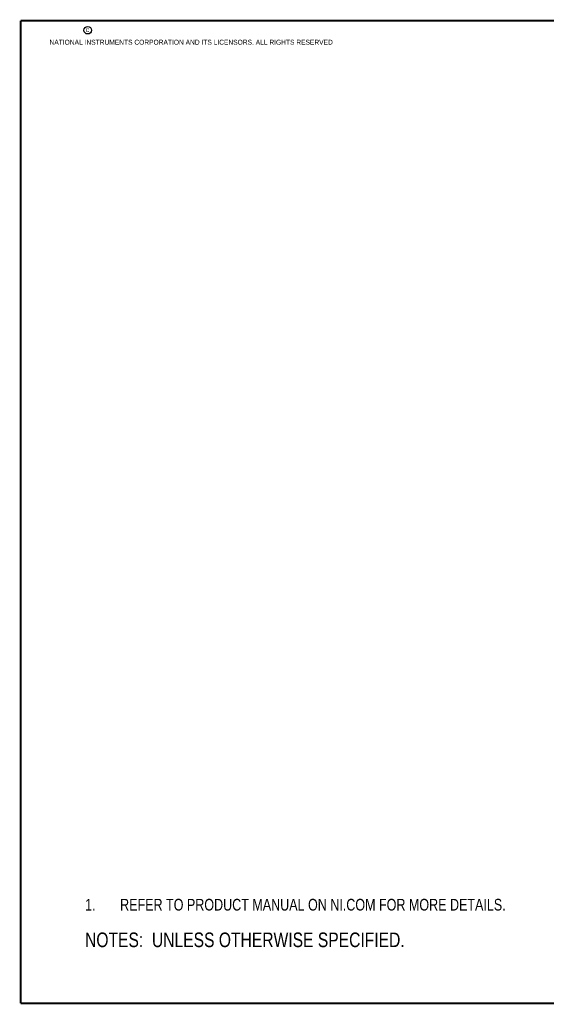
# Model space of a CAD drawing. Header units: inches. Extents: x 0.2 to 16.8, y 0.2 to 10.8.
# Tile 1 of 23: x 0.2 to 5.9, y 0.2 to 10.8. Entities that reach past the tile are written whole.
import ezdxf

# ---------------------------------------------------------------- set-up
doc = ezdxf.new("R2010")
doc.units = ezdxf.units.IN
doc.header["$LTSCALE"] = 0.935
doc.header["$MEASUREMENT"] = 0
doc.layers.get('0').update_dxf_attribs({"linetype": 'CONTINUOUS'})
doc.layers.add('DETAIL', color=7, linetype='CONTINUOUS')
doc.styles.get("Standard").update_dxf_attribs({"font": 'txt', "width": 0.8})

# ---------------------------------------------------------------- blocks, each defined once
blk = doc.blocks.new('CUSTOM_NOTE_BL0', base_point=(3.675, 1.312))
at = {"color": 2, "linetype": 'CONTINUOUS', "width": 0.8}
for s, p in [('1.', (0.938, 1.25)), ('REFER TO PRODUCT MANUAL ON NI.COM FOR MORE DETAILS.', (1.312, 1.25))]:
    blk.add_text(s, height=0.125, dxfattribs=at).set_placement(p)
blk = doc.blocks.new('NOTES_HEADER_BL1', base_point=(3.1215, 0.9375))
at = {"layer": 'DETAIL', "color": 2, "linetype": 'CONTINUOUS', "width": 0.8}
blk.add_text('NOTES:  UNLESS OTHERWISE SPECIFIED.', height=0.156, dxfattribs=at).set_placement((0.9375, 0.8595))

msp = doc.modelspace()

# ---------------------------------------------------------------- linework, layer by layer
at = {"color": 7, "linetype": 'CONTINUOUS', "const_width": 0.02}
for points in [[(0.25, 10.7586), (0.25, 0.2586)], [(16.75, 10.7586), (0.25, 10.7586)], [(0.25, 0.2586), (16.75, 0.2586)]]:
    msp.add_lwpolyline(points, dxfattribs=at)
at = {"color": 2, "linetype": 'CONTINUOUS'}
msp.add_circle((0.9659, 10.6562), 0.0403, dxfattribs=at)

# ---------------------------------------------------------------- block references
msp.add_blockref('CUSTOM_NOTE_BL0', (3.6751, 1.3124), dxfattribs=at)
at = {"layer": 'DETAIL', "color": 2, "linetype": 'CONTINUOUS'}
msp.add_blockref('NOTES_HEADER_BL1', (3.1215, 0.9375), dxfattribs=at)

# ---------------------------------------------------------------- texts
at = {"color": 2, "linetype": 'CONTINUOUS', "char_height": 0.053, "attachment_point": 1, "line_spacing_factor": 0.9}
for s, insert, width in [('c', (0.946, 10.6893), 0.0424), ('NATIONAL INSTRUMENTS CORPORATION AND ITS LICENSORS. ALL RIGHTS RESERVED', (0.5583, 10.5546), 3.0104)]:
    msp.add_mtext(s, dxfattribs=dict(at, insert=insert, width=width))

doc.saveas('drawing.dxf')
